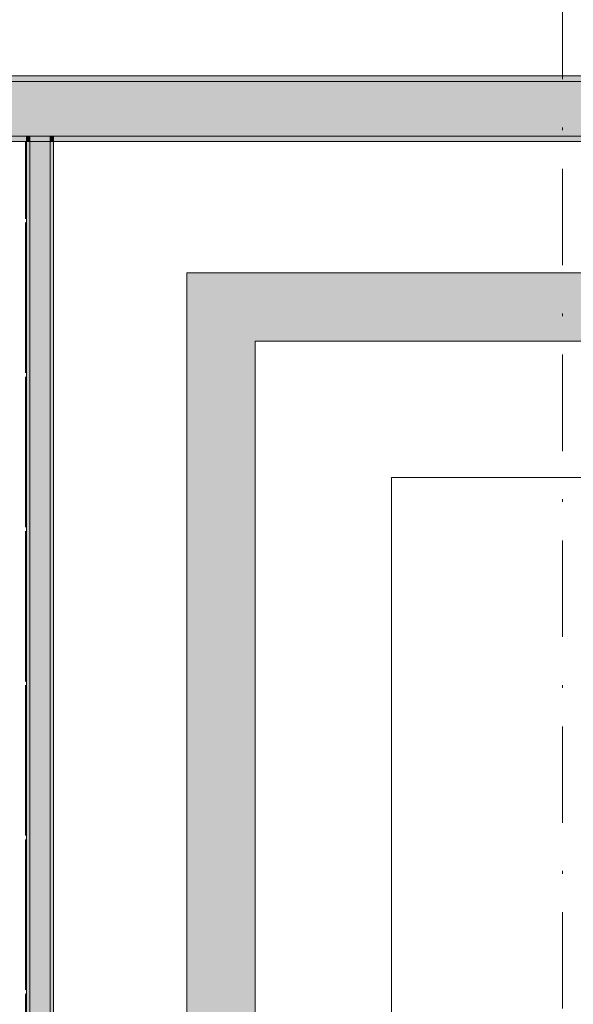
# Model space of a CAD drawing. Header units: millimetres. Extents: x 0 to 1184, y 0 to 836.
# Tile 84 of 241: x 332 to 352, y 655 to 691. Entities that reach past the tile are written whole.
import ezdxf
from ezdxf.xclip import XClip

# ---------------------------------------------------------------- set-up
doc = ezdxf.new("R2010")
doc.units = ezdxf.units.MM
doc.header["$MEASUREMENT"] = 0
doc.header["$XCLIPFRAME"] = 0
doc.linetypes.add('Штриховая', pattern=[5.644444, 2.822222, -2.822222])
doc.linetypes.add('Штрихпунктирная', pattern=[6.702778, 3.527778, -1.763889, 0, -1.411111])
for name, color, linetype in [('Конструктив - Лестницы в бассейны', 7, 'Continuous'), ('Конструктив - стены бассейнов жб нов', 7, 'Continuous'), ('Конструктив - Стены Блок 200 нов', 7, 'Continuous'), ('Элемент Модели - Зона', 7, 'Continuous'), ('Элемент Модели - Оси', 7, 'Continuous')]:
    doc.layers.add(name, color=color, linetype=linetype)

# ---------------------------------------------------------------- blocks, each defined once
blk = doc.blocks.new('Чертеж_4_4', base_point=(-278.479, 89.564))
at = {"layer": 'Конструктив - стены бассейнов жб нов', "linetype": 'Continuous', "lineweight": 0, "true_color": 0x000000}
for points in [[(332.027, 687.064), (331.902, 687.064), (331.902, 686.864), (332.027, 686.864)], [(332.027, 631.814), (332.027, 686.864), (331.902, 686.864), (331.902, 631.814)], [(332.777, 687.064), (332.027, 687.064), (332.027, 686.864), (332.777, 686.864)], [(332.777, 632.564), (332.777, 686.864), (332.027, 686.864), (332.027, 632.564)], [(332.902, 687.064), (332.777, 687.064), (332.777, 686.864), (332.902, 686.864)], [(332.902, 632.689), (332.902, 686.864), (332.777, 686.864), (332.777, 632.689)], [(340.272, 679.564), (337.772, 682.064), (337.772, 679.564)], [(340.272, 682.064), (337.772, 682.064), (340.272, 679.564)], [(340.272, 679.564), (452.772, 679.564), (452.772, 682.064), (340.272, 682.064)], [(340.272, 638.564), (340.272, 679.564), (337.772, 679.564), (337.772, 638.564)]]:
    blk.add_hatch(color=18, dxfattribs=at).paths.add_polyline_path(points)
at = {"layer": 'Конструктив - Стены Блок 200 нов', "linetype": 'Continuous', "lineweight": 0, "true_color": 0x000000}
for points in [[(466.521, 689.064), (329.821, 689.064), (329.821, 687.064), (466.521, 687.064)], [(466.321, 689.264), (330.021, 689.264), (330.021, 689.064), (466.321, 689.064)], [(331.902, 687.064), (327.821, 687.064), (327.821, 686.864), (331.902, 686.864)], [(460.142, 687.064), (332.902, 687.064), (332.902, 686.864), (460.142, 686.864)]]:
    blk.add_hatch(color=18, dxfattribs=at).paths.add_polyline_path(points)
at = {"layer": 'Конструктив - Лестницы в бассейны', "color": 7, "linetype": 'Continuous', "lineweight": 15, "flags": 128}
blk.add_lwpolyline([(340.272, 638.564), (380.271, 638.564), (380.271, 643.564), (345.272, 643.564), (345.272, 674.564), (395.272, 674.564), (395.272, 679.564), (340.272, 679.564)], close=True, dxfattribs=at)
at = {"layer": 'Конструктив - стены бассейнов жб нов', "color": 251, "linetype": 'Continuous', "lineweight": 20, "true_color": 0x575757}
for p, q in [((332.027, 686.864), (332.027, 632.564)), ((332.777, 632.564), (332.777, 686.864))]:
    blk.add_line(p, q, dxfattribs=at)
at = {"layer": 'Конструктив - стены бассейнов жб нов', "color": 251, "linetype": 'Continuous', "lineweight": 20, "true_color": 0x575757, "flags": 128}
for points in [[(331.902, 686.864), (331.902, 631.689)], [(332.902, 632.689), (332.902, 686.864)], [(337.772, 682.064), (337.772, 679.564)], [(455.272, 682.064), (337.772, 682.064)], [(337.772, 679.564), (337.772, 636.064)], [(340.272, 679.564), (395.272, 679.564)], [(340.272, 638.564), (340.272, 679.564)]]:
    blk.add_lwpolyline(points, dxfattribs=at)
at = {"layer": 'Конструктив - Стены Блок 200 нов', "color": 251, "linetype": 'Continuous', "lineweight": 20, "true_color": 0x575757}
for p, q in [((466.521, 689.064), (329.821, 689.064)), ((329.821, 687.064), (331.902, 687.064)), ((331.902, 687.064), (331.902, 686.864)), ((332.027, 687.064), (331.902, 687.064)), ((331.902, 687.064), (331.902, 686.864)), ((332.027, 687.064), (331.902, 687.064)), ((332.777, 687.064), (332.027, 687.064)), ((332.027, 686.864), (332.027, 687.064)), ((332.777, 687.064), (332.027, 687.064)), ((332.902, 687.064), (332.777, 687.064)), ((332.777, 686.864), (332.777, 687.064)), ((332.902, 687.064), (332.777, 687.064)), ((332.902, 686.864), (332.902, 687.064)), ((332.902, 687.064), (460.142, 687.064)), ((332.902, 686.864), (332.902, 687.064))]:
    blk.add_line(p, q, dxfattribs=at)
at = {"layer": 'Конструктив - Стены Блок 200 нов', "color": 251, "linetype": 'Continuous', "lineweight": 20, "true_color": 0x575757, "flags": 128}
for points in [[(466.321, 689.264), (330.021, 689.264)], [(327.621, 686.864), (331.902, 686.864)], [(332.902, 686.864), (460.142, 686.864)]]:
    blk.add_lwpolyline(points, dxfattribs=at)
at = {"layer": 'Элемент Модели - Зона', "color": 7, "linetype": 'Штриховая', "lineweight": 15, "flags": 128}
for points in [[(82.621, 541.138), (82.621, 539.138), (83.021, 539.138), (83.021, 542.564), (89.021, 542.564), (89.021, 539.564), (168.521, 539.564), (168.521, 542.564), (174.521, 542.564), (174.521, 539.564), (258.521, 539.564), (258.521, 542.564), (264.521, 542.564), (264.521, 539.138), (331.772, 539.138), (331.772, 631.689), (331.877, 631.689), (331.877, 686.864), (327.321, 686.864), (327.321, 720.364), (324.521, 720.364), (324.521, 722.764), (348.321, 722.764), (348.321, 734.564), (280.721, 734.564), (280.721, 722.764), (309.521, 722.764), (309.521, 720.364), (301.521, 720.364), (301.521, 615.564), (207.521, 615.564), (207.521, 626.564), (82.621, 626.564), (82.621, 626.064)], [(330.021, 689.264), (331.521, 689.264), (374.521, 689.264), (419.521, 689.264), (421.521, 689.264), (464.521, 689.264), (466.321, 689.264), (466.321, 714.563), (466.321, 716.563), (466.321, 717.564), (466.321, 720.364), (444.522, 720.364), (444.522, 716.564), (438.522, 716.564), (438.522, 720.364), (354.521, 720.364), (354.521, 716.564), (348.521, 716.564), (348.521, 720.364), (330.021, 720.364)], [(331.877, 686.864), (331.877, 631.684), (348.521, 631.684), (348.521, 632.564), (354.521, 632.564), (354.521, 631.684), (395.272, 631.684), (395.272, 686.864)]]:
    blk.add_lwpolyline(points, close=True, dxfattribs=at)
at = {"layer": 'Элемент Модели - Оси', "color": 7, "linetype": 'Штрихпунктирная', "lineweight": 15}
blk.add_line((351.521, 828.727), (351.521, 151.766), dxfattribs=at)

msp = doc.modelspace()

# ---------------------------------------------------------------- block references
at = {"color": 161, "linetype": 'Continuous', "lineweight": 40, "true_color": 0x83aefe}
ref = msp.add_blockref('Чертеж_4_4', (-278.479, 89.564), dxfattribs=at)
XClip(ref).set_block_clipping_path([(57.3201676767, 151.7660533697), (1181.0522393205, 828.727105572)])

doc.saveas('drawing.dxf')
